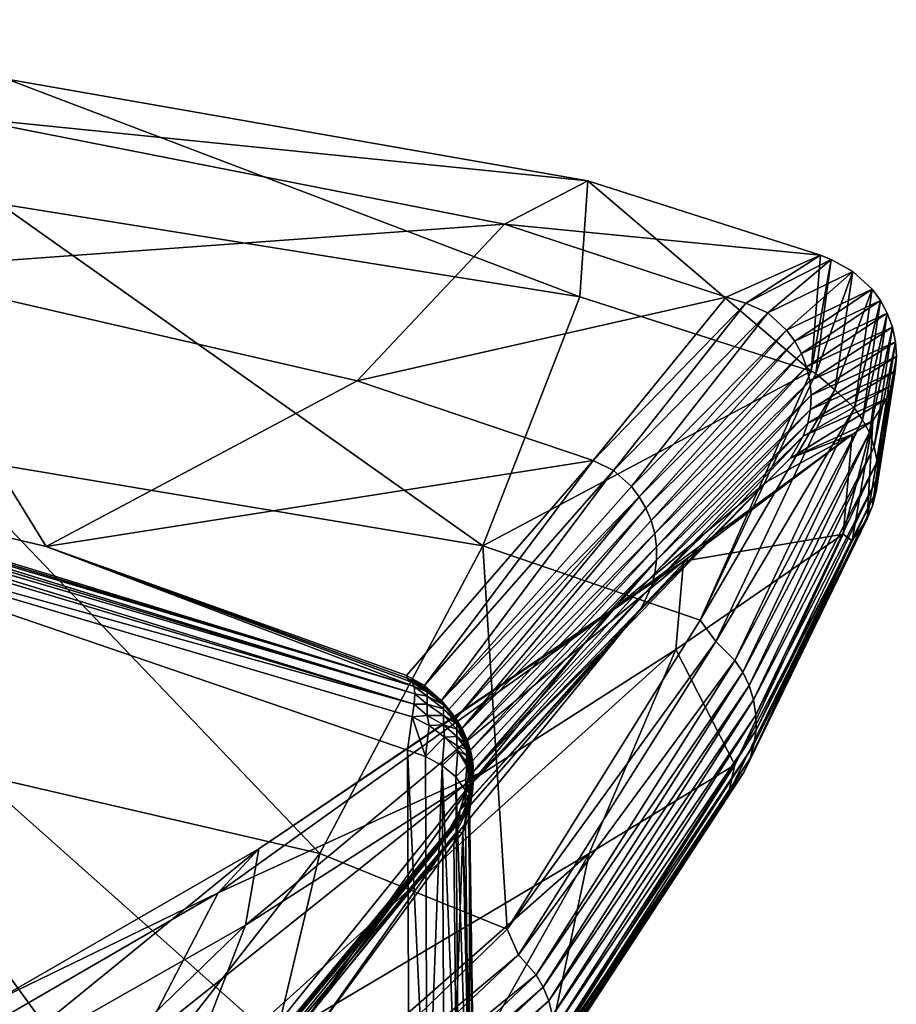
# Model space of a CAD drawing. Header units: millimetres. Extents: x -29.5 to 29.5, y -37.4 to 37.4.
# Tile 26 of 26: x 16.7 to 29.5, y 23 to 37.4. Entities that reach past the tile are written whole.
import ezdxf

# ---------------------------------------------------------------- set-up
doc = ezdxf.new("R2010")
doc.units = ezdxf.units.MM
doc.layers.add('Potelet Nastra', color=7, linetype='Continuous', true_color=0x99e499)

msp = doc.modelspace()

# ---------------------------------------------------------------- meshes
at = {"layer": 'Potelet Nastra', "color": 252}
mesh = msp.add_polyface(dxfattribs=at)
corners = [(9.386, 23.71, 554.555), (9.386, 23.71, 494.555), (6.833, 24.567, 554.555), (13.179, 21.83, 554.555), (13.954, 21.343, 494.555), (18.483, 22.399, 1015.17), (16, 22.508, 955.801), (19.632, 24.615, 955.041), (15.219, 20.43, 1014.58), (16.364, 23.031, 897.226), (11.867, 20.827, 898.706), (16.136, 21.932, 839.626), (20.227, 25.258, 895.067), (15.331, 19.6, 782.579), (20.031, 24.141, 835.873), (6.523, 27.535, 686.76), (15.551, 31.016, 752.485), (14.089, 26.817, 686.551), (14.629, 33.719, 1016.605), (17.119, 29.673, 1081.376), (21.663, 32.096, 1015.768), (11.524, 30.996, 1082.152), (13.954, 21.343, 554.555), (12.241, 23.619, 620.606), (18.092, 21.31, 620.485), (13.179, 21.83, 554.555), (9.386, 23.71, 554.555), (5.909, 24.989, 620.691), (0, 34.934, 1017.384), (15.869, 35.949, 950.557), (16.551, 36.5, 884.501), (0, 37.371, 885.094), (16.438, 34.679, 818.468), (0, 35.297, 818.998), (0, 31.529, 752.924), (23.817, 34.382, 949.84), (21.12, 25.191, 686.268), (11.716, 19.769, 1089.443), (11.526, 30.418, 1083.248), (5.569, 24.273, 1088.224), (22.422, 20.724, 1085.683), (11.53, 30.744, 1082.902), (11.528, 30.647, 1083.03), (22.499, 27.372, 1081.087), (11.524, 30.996, 1082.152), (22.496, 27.63, 1080.589), (17.119, 29.673, 1081.376), (11.526, 30.418, 1083.248), (11.529, 30.827, 1082.763), (0, 31.861, 1083.488), (11.515, 30.947, 1082.465), (11.524, 30.895, 1082.617), (0, 31.675, 1083.763), (22.509, 27.522, 1080.849)]
mesh.append_faces([[corners[k] for k in face] for face in [(0, 1, 2), (3, 1, 0), (3, 4, 1), (5, 6, 7), (6, 5, 8), (9, 7, 6), (6, 10, 9), (11, 12, 9), (13, 14, 11), (15, 16, 17), (18, 19, 20), (18, 21, 19), (22, 23, 24), (25, 23, 22), (26, 23, 25), (26, 27, 23), (18, 28, 21), (29, 28, 18), (30, 31, 29), (32, 33, 30), (16, 34, 32), (18, 35, 29), (16, 36, 17), (15, 23, 27), (23, 15, 17), (17, 24, 23), (24, 17, 36), (37, 38, 39), (38, 37, 40), (41, 42, 43), (44, 45, 46), (42, 47, 43), (41, 48, 49), (50, 51, 45), (44, 50, 45), (42, 41, 52), (51, 48, 53), (48, 41, 53)]], dxfattribs={"color": 252})
mesh = msp.add_polyface(dxfattribs=at)
corners = [(22.394, 27.753, 1079.856), (17.119, 29.673, 1081.376), (22.462, 27.692, 1080.322), (22.385, 27.79, 1079.383), (25.111, 30.929, 1013.996), (21.663, 32.096, 1015.768), (23.817, 34.382, 949.84), (14.629, 33.719, 1016.605), (15.869, 35.949, 950.557), (25.035, 35.015, 883.881), (16.551, 36.5, 884.501), (24.917, 33.32, 817.934), (16.438, 34.679, 818.468), (23.502, 29.685, 752.057), (15.551, 31.016, 752.485), (21.12, 25.191, 686.268), (11.526, 30.418, 1083.248), (22.402, 26.698, 1081.721), (22.468, 27.188, 1081.291), (22.689, 27.585, 1079.815), (22.651, 27.613, 1079.821), (22.706, 27.561, 1080.25), (22.394, 27.753, 1079.856), (22.649, 27.642, 1079.387), (22.385, 27.79, 1079.383), (22.462, 27.692, 1080.322), (22.81, 27.487, 1079.795), (22.779, 27.508, 1080.227), (22.894, 27.426, 1079.387), (22.687, 27.369, 1080.914), (22.499, 27.372, 1081.087), (22.687, 27.206, 1081.115), (22.509, 27.522, 1080.849), (22.687, 27.486, 1080.689), (22.496, 27.63, 1080.589), (22.687, 27.553, 1080.455), (22.462, 27.692, 1080.322), (22.706, 27.561, 1080.25), (22.927, 27.361, 1080.42), (22.779, 27.508, 1080.227), (22.927, 27.305, 1080.617), (17.119, 29.673, 1081.376), (22.496, 27.63, 1080.589), (22.462, 27.692, 1080.322), (22.499, 27.372, 1081.087), (11.526, 30.418, 1083.248), (22.468, 27.188, 1081.291), (11.524, 30.895, 1082.617), (22.509, 27.522, 1080.849), (11.53, 30.744, 1082.902)]
mesh.append_faces([[corners[k] for k in face] for face in [(0, 1, 2), (3, 1, 0), (4, 1, 3), (5, 1, 4), (6, 7, 5), (8, 9, 10), (9, 8, 6), (10, 11, 12), (11, 10, 9), (12, 13, 14), (13, 12, 11), (15, 14, 13), (16, 17, 18), (19, 20, 21), (22, 23, 24), (21, 22, 25), (20, 22, 21), (26, 19, 27), (19, 21, 27), (20, 19, 23), (22, 20, 23), (23, 26, 28), (19, 26, 23), (29, 30, 31), (29, 32, 30), (33, 32, 29), (33, 34, 32), (35, 34, 33), (35, 36, 34), (35, 37, 36), (38, 37, 35), (38, 39, 37), (29, 40, 33), (33, 38, 35), (41, 42, 43), (44, 45, 46), (47, 48, 42), (48, 49, 44)]], dxfattribs={"color": 252})
mesh = msp.add_polyface(dxfattribs=at)
corners = [(28.298, 32.237, 817.642), (28.592, 33.868, 883.056), (28.367, 32.203, 817.519), (28.432, 33.933, 883.53), (27.343, 33.231, 948.567), (27.057, 33.315, 949.427), (25.111, 30.929, 1013.996), (23.502, 29.685, 752.057), (24.917, 33.32, 817.934), (21.663, 32.096, 1015.768), (23.817, 34.382, 949.84), (26.678, 28.6, 752.083), (25.035, 35.015, 883.881), (27.998, 30.963, 947.735), (27.657, 30.622, 951.697), (28.896, 31.31, 887.81), (25.409, 30.787, 1013.615), (27.343, 33.231, 948.567), (25.111, 30.929, 1013.996), (27.662, 33.087, 947.776), (28.592, 33.868, 883.056), (28.906, 33.694, 881.824), (28.645, 31.962, 815.834), (26.678, 28.6, 752.083), (28.367, 32.203, 817.519), (28.286, 31.677, 947.76), (26.015, 29.283, 1013.574), (28.247, 31.476, 947.754), (28.297, 31.886, 947.765), (26.038, 29.474, 1013.583), (28.279, 32.096, 947.77), (26.037, 29.669, 1013.591), (26.011, 29.864, 1013.599), (28.231, 32.301, 947.773), (25.959, 30.054, 1013.605), (28.157, 32.496, 947.776), (25.883, 30.234, 1013.61), (28.058, 32.675, 947.778), (25.786, 30.4, 1013.613), (27.939, 32.835, 947.778), (25.673, 30.549, 1013.615), (29.403, 31.837, 881.842), (28.183, 31.288, 947.748), (29.41, 33.082, 881.832), (29.31, 33.268, 881.83), (29.189, 33.434, 881.828), (28.929, 31.696, 815.841), (26.904, 28.285, 749.97)]
mesh.append_faces([[corners[k] for k in face] for face in [(0, 1, 2), (3, 1, 0), (3, 4, 1), (5, 4, 3), (5, 6, 4), (0, 7, 8), (9, 5, 10), (9, 6, 5), (11, 0, 2), (10, 3, 12), (3, 10, 5), (12, 0, 8), (0, 12, 3), (13, 14, 15), (16, 17, 18), (19, 17, 16), (19, 20, 17), (21, 20, 19), (22, 23, 24), (25, 26, 27), (28, 29, 25), (30, 31, 28), (32, 33, 34), (33, 32, 30), (34, 35, 36), (35, 34, 33), (36, 37, 38), (37, 36, 35), (38, 39, 40), (39, 38, 37), (40, 19, 16), (19, 40, 39), (13, 41, 42), (33, 43, 35), (35, 44, 37), (37, 45, 39), (39, 21, 19), (46, 47, 22)]], dxfattribs={"color": 252})
mesh = msp.add_polyface(dxfattribs=at)
corners = [(29.198, 31.512, 881.842), (28.896, 31.31, 887.81), (28.764, 29.856, 823.89), (27.998, 30.963, 947.735), (28.906, 33.694, 881.824), (28.367, 32.203, 817.519), (28.592, 33.868, 883.056), (28.645, 31.962, 815.834), (29.403, 31.837, 881.842), (28.183, 31.288, 947.748), (29.476, 32.028, 881.841), (28.247, 31.476, 947.754), (29.523, 32.234, 881.84), (28.286, 31.677, 947.76), (29.542, 32.449, 881.838), (28.297, 31.886, 947.765), (29.528, 32.666, 881.836), (28.279, 32.096, 947.77), (29.115, 30.078, 815.908), (29.194, 30.27, 815.898), (29.247, 30.477, 815.888), (29.27, 30.694, 815.878), (29.261, 30.915, 815.869), (29.484, 32.88, 881.835), (28.231, 32.301, 947.773), (29.41, 33.082, 881.832), (29.31, 33.268, 881.83), (28.157, 32.496, 947.776), (29.189, 33.434, 881.828), (28.058, 32.675, 947.778), (27.939, 32.835, 947.778), (29.22, 31.131, 815.86), (29.148, 31.338, 815.852), (29.049, 31.527, 815.846), (28.929, 31.696, 815.841)]
mesh.append_faces([[corners[k] for k in face] for face in [(0, 1, 2), (3, 1, 0), (4, 5, 6), (7, 5, 4), (8, 3, 0), (9, 10, 11), (10, 9, 8), (11, 12, 13), (12, 11, 10), (13, 14, 15), (14, 13, 12), (15, 16, 17), (16, 15, 14), (0, 18, 8), (8, 19, 10), (19, 8, 18), (10, 20, 12), (20, 10, 19), (12, 21, 14), (21, 12, 20), (14, 22, 16), (22, 14, 21), (17, 23, 24), (23, 17, 16), (25, 24, 23), (26, 27, 25), (28, 29, 26), (4, 30, 28), (16, 31, 23), (31, 16, 22), (23, 32, 25), (32, 23, 31), (25, 33, 26), (33, 25, 32), (26, 34, 28), (34, 26, 33), (28, 7, 4), (7, 28, 34)]], dxfattribs={"color": 252})
mesh = msp.add_polyface(dxfattribs=at)
corners = [(23.357, 26.486, 1080.227), (23.341, 26.587, 1080.177), (23.328, 26.655, 1080.227), (23.33, 26.598, 1080.056), (23.301, 26.685, 1079.988), (23.341, 26.572, 1080.126), (23.354, 26.456, 1080.097), (23.316, 26.606, 1079.973), (23.453, 26.364, 1015.287), (27.657, 30.622, 951.697), (25.547, 28.441, 1015.514), (25.358, 28.717, 952.247), (25.053, 25.188, 764.332), (27.181, 26.482, 760.067), (26.318, 28.169, 826.668), (20.227, 25.258, 895.067), (26.431, 29.461, 889.264), (20.031, 24.141, 835.873), (26.678, 28.6, 752.083), (23.502, 29.685, 752.057), (28.298, 32.237, 817.642), (23.856, 24.084, 686.744), (22.649, 27.642, 1079.387), (25.111, 30.929, 1013.996), (22.385, 27.79, 1079.383), (25.547, 28.441, 1015.514), (23.166, 25.819, 1079.318), (23.018, 25.555, 1079.299), (25.819, 28.78, 1013.544), (23.262, 26.13, 1079.338), (25.968, 29.102, 1013.564), (23.284, 26.299, 1079.347), (26.015, 29.283, 1013.574), (26.038, 29.474, 1013.583), (23.288, 26.473, 1079.356), (23.27, 26.648, 1079.364), (26.037, 29.669, 1013.591), (23.232, 26.822, 1079.371), (26.011, 29.864, 1013.599), (23.173, 26.989, 1079.377), (25.959, 30.054, 1013.605), (25.883, 30.234, 1013.61), (23.096, 27.148, 1079.382), (25.786, 30.4, 1013.613), (23.002, 27.294, 1079.385), (22.894, 27.426, 1079.387), (25.673, 30.549, 1013.615), (25.409, 30.787, 1013.615), (26.904, 28.285, 749.97), (23.856, 24.084, 686.744), (26.678, 28.6, 752.083), (27.181, 28.011, 749.977), (24.02, 23.708, 684.226), (23.341, 26.587, 1080.277), (23.357, 26.486, 1080.227), (23.328, 26.655, 1080.227)]
mesh.append_faces([[corners[k] for k in face] for face in [(0, 1, 2), (3, 4, 5), (3, 6, 7), (8, 9, 10), (11, 9, 8), (12, 13, 14), (11, 15, 16), (16, 17, 14), (18, 19, 20), (21, 19, 18), (22, 23, 24), (25, 26, 27), (28, 26, 25), (28, 29, 26), (30, 29, 28), (30, 31, 29), (32, 31, 30), (33, 31, 32), (33, 34, 31), (33, 35, 34), (36, 35, 33), (36, 37, 35), (38, 37, 36), (38, 39, 37), (40, 39, 38), (41, 39, 40), (41, 42, 39), (43, 42, 41), (43, 44, 42), (43, 45, 44), (46, 45, 43), (47, 45, 46), (47, 22, 45), (47, 23, 22), (48, 49, 50), (51, 52, 48), (53, 54, 55)]], dxfattribs={"color": 252})
mesh = msp.add_polyface(dxfattribs=at)
corners = [(25.358, 28.717, 952.247), (28.896, 31.31, 887.81), (27.657, 30.622, 951.697), (26.431, 29.461, 889.264), (28.764, 29.856, 823.89), (26.318, 28.169, 826.668), (27.181, 26.482, 760.067), (28.899, 29.756, 815.925), (27.181, 26.482, 760.067), (27.089, 26.067, 750.107), (28.764, 29.856, 823.89), (29.198, 31.512, 881.842), (25.819, 28.78, 1013.544), (27.657, 30.622, 951.697), (27.998, 30.963, 947.735), (25.547, 28.441, 1015.514), (26.904, 28.285, 749.97), (26.678, 28.6, 752.083), (28.645, 31.962, 815.834), (28.183, 31.288, 947.748), (25.968, 29.102, 1013.564), (28.247, 31.476, 947.754), (26.015, 29.283, 1013.574), (28.286, 31.677, 947.76), (26.038, 29.474, 1013.583), (28.297, 31.886, 947.765), (26.037, 29.669, 1013.591), (28.279, 32.096, 947.77), (26.011, 29.864, 1013.599), (29.115, 30.078, 815.908), (27.317, 26.382, 750.078), (27.402, 26.572, 750.062), (29.194, 30.27, 815.898), (27.462, 26.778, 750.047), (29.247, 30.477, 815.888), (27.493, 26.995, 750.032), (29.27, 30.694, 815.878), (27.491, 27.216, 750.018), (29.261, 30.915, 815.869), (27.456, 27.435, 750.005), (29.22, 31.131, 815.86), (27.39, 27.644, 749.993), (29.148, 31.338, 815.852), (27.297, 27.838, 749.984), (29.049, 31.527, 815.846), (27.181, 28.011, 749.977), (28.929, 31.696, 815.841)]
mesh.append_faces([[corners[k] for k in face] for face in [(0, 1, 2), (3, 1, 0), (3, 4, 1), (5, 4, 3), (5, 6, 4), (7, 8, 9), (7, 10, 8), (11, 10, 7), (12, 13, 14), (12, 15, 13), (16, 17, 18), (12, 19, 20), (19, 12, 14), (20, 21, 22), (21, 20, 19), (22, 23, 24), (24, 25, 26), (26, 27, 28), (29, 11, 7), (7, 30, 29), (30, 7, 9), (29, 31, 32), (31, 29, 30), (32, 33, 34), (33, 32, 31), (34, 35, 36), (35, 34, 33), (36, 37, 38), (37, 36, 35), (38, 39, 40), (39, 38, 37), (40, 41, 42), (41, 40, 39), (42, 43, 44), (43, 42, 41), (44, 45, 46), (45, 44, 43), (16, 46, 45)]], dxfattribs={"color": 252})
mesh = msp.add_polyface(dxfattribs=at)
corners = [(23.453, 26.364, 1015.287), (18.65, 20.395, 1075.626), (18.483, 22.399, 1015.17), (20.955, 22.818, 1077.525), (19.632, 24.615, 955.041), (20.227, 25.258, 895.067), (25.358, 28.717, 952.247), (20.031, 24.141, 835.873), (26.431, 29.461, 889.264), (16.364, 23.031, 897.226), (16.136, 21.932, 839.626), (19.068, 21.64, 777.134), (26.318, 28.169, 826.668), (17.53, 18.562, 717.035), (25.053, 25.188, 764.332), (15.331, 19.6, 782.579), (23.108, 22.563, 1082.047), (21.018, 22.534, 1078.321), (23.076, 25.338, 1080.016), (21.047, 20.372, 1079.735), (19.957, 20.3, 621.412), (21.12, 25.191, 686.268), (23.856, 24.084, 686.744), (18.092, 21.31, 620.485), (11.526, 30.418, 1083.248), (22.422, 20.724, 1085.683), (22.402, 26.698, 1081.721), (22.687, 20.639, 1085.583), (22.402, 26.698, 1081.721), (22.422, 20.724, 1085.683), (22.662, 26.607, 1081.609), (22.904, 26.477, 1081.448), (18.712, 20.016, 1076.53), (18.792, 20.272, 1076.433), (23.109, 25.497, 1079.937), (23.018, 25.555, 1079.299), (18.842, 20.54, 1076.04), (20.955, 22.818, 1077.525), (23.042, 25.583, 1079.44), (23.072, 25.608, 1079.579), (18.803, 20.417, 1076.242), (23.111, 25.631, 1079.717), (23.156, 25.651, 1079.854), (21.018, 22.534, 1078.321), (23.076, 25.338, 1080.016), (24.02, 23.708, 684.226), (19.957, 20.3, 621.412), (23.856, 24.084, 686.744), (24.279, 23.416, 684.233), (20.06, 19.978, 618.538), (22.662, 26.607, 1081.609), (22.468, 27.188, 1081.291), (22.402, 26.698, 1081.721), (22.714, 27.059, 1081.218), (22.942, 26.891, 1081.101), (22.687, 27.206, 1081.115), (22.714, 27.059, 1081.218), (22.927, 27.068, 1080.977), (22.468, 27.188, 1081.291), (22.499, 27.372, 1081.087), (22.927, 27.206, 1080.807), (22.687, 27.369, 1080.914)]
mesh.append_faces([[corners[k] for k in face] for face in [(0, 1, 2), (0, 3, 1), (4, 0, 2), (5, 6, 4), (7, 8, 5), (4, 9, 5), (5, 10, 7), (11, 12, 7), (13, 14, 11), (7, 15, 11), (16, 17, 18), (19, 17, 16), (20, 21, 22), (20, 23, 21), (24, 25, 26), (27, 28, 29), (27, 30, 28), (27, 31, 30), (32, 33, 34), (35, 36, 37), (38, 36, 35), (39, 36, 38), (39, 40, 36), (41, 40, 39), (42, 40, 41), (42, 33, 40), (34, 33, 42), (43, 34, 44), (32, 34, 43), (45, 46, 47), (48, 49, 45), (50, 51, 52), (50, 53, 51), (50, 54, 53), (55, 56, 57), (55, 58, 56), (55, 59, 58), (55, 60, 61)]], dxfattribs={"color": 252})
mesh = msp.add_polyface(dxfattribs=at)
corners = [(23.325, 26.062, 1079.989), (23.266, 25.914, 1079.873), (23.304, 26.059, 1079.888), (23.341, 26.09, 1080.078), (23.301, 26.685, 1079.988), (23.33, 26.598, 1080.056), (23.316, 26.606, 1079.973), (23.341, 26.065, 1080.126), (23.261, 25.856, 1079.925), (23.453, 26.364, 1015.287), (19.632, 24.615, 955.041), (25.358, 28.717, 952.247), (23.856, 24.084, 686.744), (21.12, 25.191, 686.268), (23.502, 29.685, 752.057), (23.104, 26.309, 1081.238), (23.133, 26.691, 1080.939), (22.904, 26.477, 1081.448), (23.268, 26.468, 1080.739), (23.242, 26.112, 1080.992), (23.311, 26.352, 1080.629), (23.306, 25.902, 1080.728), (23.326, 26.294, 1080.572), (23.336, 26.237, 1080.515), (23.262, 26.13, 1079.338), (23.304, 26.059, 1079.888), (23.166, 25.819, 1079.318), (23.318, 26.135, 1079.898), (23.328, 26.211, 1079.908), (23.331, 26.25, 1079.913), (23.284, 26.299, 1079.347), (23.334, 26.289, 1079.919), (23.335, 26.328, 1079.925), (23.336, 26.368, 1079.931), (23.288, 26.473, 1079.356), (23.335, 26.407, 1079.937), (23.333, 26.447, 1079.944), (23.331, 26.487, 1079.951), (23.327, 26.526, 1079.958), (23.316, 26.606, 1079.973), (23.27, 26.648, 1079.364), (23.261, 26.522, 1080.74), (23.133, 26.691, 1080.939), (23.268, 26.468, 1080.739), (23.261, 26.621, 1080.689), (23.341, 26.419, 1080.481), (23.327, 26.394, 1080.556), (23.311, 26.352, 1080.629), (23.341, 26.468, 1080.455), (23.341, 26.511, 1080.42), (23.261, 26.709, 1080.617), (23.341, 26.547, 1080.376)]
mesh.append_faces([[corners[k] for k in face] for face in [(0, 1, 2), (1, 0, 3), (4, 5, 6), (7, 8, 3), (9, 10, 11), (12, 13, 14), (15, 16, 17), (15, 18, 16), (19, 18, 15), (19, 20, 18), (21, 20, 19), (21, 22, 20), (21, 23, 22), (24, 25, 26), (24, 27, 25), (24, 28, 27), (24, 29, 28), (30, 29, 24), (30, 31, 29), (30, 32, 31), (30, 33, 32), (34, 33, 30), (34, 35, 33), (34, 36, 35), (34, 37, 36), (34, 38, 37), (34, 39, 38), (40, 39, 34), (41, 42, 43), (44, 42, 41), (43, 45, 41), (46, 43, 47), (43, 46, 45), (41, 48, 44), (48, 41, 45), (44, 49, 50), (49, 44, 48), (51, 50, 49)]], dxfattribs={"color": 252})
mesh = msp.add_polyface(dxfattribs=at)
corners = [(23.156, 25.651, 1079.854), (23.261, 25.805, 1080.024), (23.27, 25.818, 1080.058), (23.341, 26.065, 1080.126), (23.301, 25.891, 1080.142), (23.261, 25.856, 1079.925), (23.266, 25.914, 1079.873), (23.341, 26.09, 1080.078), (20.955, 22.818, 1077.525), (25.547, 28.441, 1015.514), (23.018, 25.555, 1079.299), (23.453, 26.364, 1015.287), (23.21, 25.503, 1080.224), (23.108, 22.563, 1082.047), (23.076, 25.338, 1080.016), (22.938, 20.555, 1085.41), (22.904, 26.477, 1081.448), (22.687, 20.639, 1085.583), (23.151, 20.44, 1085.184), (23.104, 26.309, 1081.238), (23.307, 20.301, 1084.915), (23.242, 26.112, 1080.992), (23.306, 25.902, 1080.728), (23.398, 19.991, 1084.332), (23.291, 25.694, 1080.466), (23.338, 19.843, 1084.06), (24.465, 23.036, 684.25), (20.378, 19.473, 618.535), (24.384, 23.235, 684.24), (20.291, 19.663, 618.535), (24.279, 23.416, 684.233), (23.27, 25.818, 1080.058), (23.109, 25.497, 1079.937), (23.156, 25.651, 1079.854), (23.21, 25.503, 1080.224), (23.076, 25.338, 1080.016), (23.291, 25.694, 1080.466), (23.339, 26.209, 1080.486), (23.306, 25.902, 1080.728), (23.338, 26.043, 1080.311), (23.341, 26.069, 1080.34), (23.334, 26.016, 1080.283), (23.324, 25.966, 1080.227), (23.301, 25.891, 1080.142), (23.166, 25.819, 1079.318), (23.042, 25.583, 1079.44), (23.018, 25.555, 1079.299), (23.072, 25.608, 1079.579), (23.111, 25.631, 1079.717), (23.156, 25.651, 1079.854), (23.266, 25.914, 1079.873), (23.304, 26.059, 1079.888)]
mesh.append_faces([[corners[k] for k in face] for face in [(0, 1, 2), (3, 2, 1), (3, 4, 2), (0, 5, 1), (6, 5, 0), (6, 7, 5), (5, 3, 1), (8, 9, 10), (11, 9, 8), (12, 13, 14), (15, 16, 17), (18, 16, 15), (18, 19, 16), (20, 19, 18), (20, 21, 19), (20, 22, 21), (23, 12, 24), (25, 12, 23), (13, 12, 25), (26, 27, 28), (28, 29, 30), (31, 32, 33), (32, 34, 35), (36, 37, 38), (36, 39, 40), (36, 41, 39), (36, 42, 41), (34, 42, 36), (34, 43, 42), (34, 31, 43), (32, 31, 34), (44, 45, 46), (44, 47, 45), (44, 48, 47), (44, 49, 48), (44, 50, 49), (44, 51, 50)]], dxfattribs={"color": 252})
mesh = msp.add_polyface(dxfattribs=at)
corners = [(23.301, 25.891, 1080.142), (23.355, 26.141, 1080.227), (23.324, 25.966, 1080.227), (23.349, 26.097, 1080.186), (23.341, 26.065, 1080.126), (25.053, 25.188, 764.332), (24.406, 22.122, 696.343), (27.181, 26.482, 760.067), (22.927, 21.415, 701.374), (26.318, 28.169, 826.668), (19.068, 21.64, 777.134), (23.39, 20.147, 1084.624), (23.306, 25.902, 1080.728), (23.307, 20.301, 1084.915), (23.291, 25.694, 1080.466), (23.398, 19.991, 1084.332), (27.089, 26.067, 750.107), (24.406, 22.122, 696.343), (24.059, 21.479, 684.38), (27.181, 26.482, 760.067), (24.02, 23.708, 684.226), (23.856, 24.084, 686.744), (26.904, 28.285, 749.97), (24.308, 21.779, 684.346), (27.317, 26.382, 750.078), (24.406, 21.962, 684.328), (27.402, 26.572, 750.062), (24.48, 22.164, 684.31), (27.462, 26.778, 750.047), (24.525, 22.379, 684.293), (27.493, 26.995, 750.032), (24.538, 22.601, 684.277), (27.491, 27.216, 750.018), (24.517, 22.822, 684.262), (27.456, 27.435, 750.005), (24.465, 23.036, 684.25), (27.39, 27.644, 749.993), (24.384, 23.235, 684.24), (24.279, 23.416, 684.233), (27.297, 27.838, 749.984), (27.181, 28.011, 749.977), (23.291, 25.694, 1080.466), (23.342, 26.18, 1080.457), (23.339, 26.209, 1080.486), (23.343, 26.152, 1080.427), (23.343, 26.124, 1080.398), (23.343, 26.097, 1080.369), (23.341, 26.069, 1080.34), (23.348, 26.088, 1080.26), (23.334, 26.016, 1080.283), (23.355, 26.141, 1080.227), (23.324, 25.966, 1080.227), (23.338, 26.043, 1080.311)]
mesh.append_faces([[corners[k] for k in face] for face in [(0, 1, 2), (3, 0, 4), (0, 3, 1), (5, 6, 7), (8, 6, 5), (9, 10, 5), (11, 12, 13), (11, 14, 12), (15, 14, 11), (16, 17, 18), (16, 19, 17), (20, 21, 22), (16, 23, 24), (23, 16, 18), (24, 25, 26), (25, 24, 23), (26, 27, 28), (27, 26, 25), (28, 29, 30), (29, 28, 27), (30, 31, 32), (31, 30, 29), (32, 33, 34), (33, 32, 31), (34, 35, 36), (35, 34, 33), (37, 36, 35), (38, 39, 37), (20, 40, 38), (41, 42, 43), (41, 44, 42), (41, 45, 44), (41, 46, 45), (41, 47, 46), (48, 49, 50), (50, 49, 51), (49, 48, 52)]], dxfattribs={"color": 252})
mesh = msp.add_polyface(dxfattribs=at)
corners = [(23.366, 26.318, 1080.227), (23.357, 26.486, 1080.227), (23.366, 26.318, 1080.227), (23.366, 26.318, 1080.227), (23.341, 26.587, 1080.177), (23.366, 26.318, 1080.227), (23.341, 26.572, 1080.126), (23.36, 26.431, 1080.153), (23.366, 26.318, 1080.227), (23.357, 26.429, 1080.101), (23.366, 26.318, 1080.227), (23.357, 26.416, 1080.09), (23.366, 26.318, 1080.227), (23.357, 26.246, 1080.077), (23.357, 26.261, 1080.071), (23.357, 26.277, 1080.066), (23.358, 26.311, 1080.074), (23.366, 26.318, 1080.227), (23.358, 26.297, 1080.076), (23.335, 26.328, 1079.925), (23.366, 26.318, 1080.227), (23.366, 26.318, 1080.227), (23.335, 26.407, 1079.937), (23.366, 26.318, 1080.227), (23.358, 26.392, 1080.093), (23.358, 26.378, 1080.086), (23.354, 26.456, 1080.097), (23.354, 26.206, 1080.078), (23.366, 26.318, 1080.227), (23.366, 26.318, 1080.227), (23.357, 26.404, 1080.092), (23.358, 26.287, 1080.072), (27.297, 27.838, 749.984), (24.279, 23.416, 684.233), (27.181, 28.011, 749.977), (23.357, 26.486, 1080.227), (23.366, 26.318, 1080.227), (23.366, 26.318, 1080.227), (23.341, 26.572, 1080.327), (23.366, 26.318, 1080.227), (23.341, 26.547, 1080.376), (23.366, 26.318, 1080.227), (23.341, 26.511, 1080.42), (23.366, 26.318, 1080.227), (23.341, 26.468, 1080.455), (23.366, 26.318, 1080.227), (23.341, 26.419, 1080.481), (23.366, 26.318, 1080.227), (23.366, 26.318, 1080.227), (23.366, 26.318, 1080.227), (23.356, 26.328, 1080.397), (23.356, 26.312, 1080.397), (23.356, 26.297, 1080.396), (23.336, 26.237, 1080.515), (23.366, 26.318, 1080.227), (23.366, 26.318, 1080.227), (23.342, 26.18, 1080.457), (23.366, 26.318, 1080.227), (23.353, 26.345, 1080.424)]
mesh.append_faces([[corners[k] for k in face] for face in [(0, 1, 2), (3, 4, 0), (5, 6, 3), (7, 5, 8), (9, 10, 11), (12, 13, 14), (15, 12, 14), (16, 17, 18), (19, 20, 21), (22, 23, 20), (24, 23, 25), (26, 7, 8), (9, 26, 8), (10, 9, 8), (27, 28, 29), (30, 11, 10), (24, 30, 10), (13, 12, 28), (12, 15, 17), (15, 31, 17), (31, 18, 17), (17, 16, 21), (23, 24, 10), (32, 33, 34), (35, 36, 37), (38, 39, 36), (40, 41, 39), (42, 43, 41), (44, 45, 43), (46, 47, 45), (46, 48, 47), (49, 50, 51), (52, 49, 51), (53, 54, 55), (56, 57, 54), (58, 50, 48), (50, 49, 48), (49, 52, 55)]], dxfattribs={"color": 252})
mesh = msp.add_polyface(dxfattribs=at)
corners = [(23.355, 26.141, 1080.227), (23.366, 26.318, 1080.227), (23.366, 26.318, 1080.227), (23.366, 26.318, 1080.227), (23.349, 26.097, 1080.186), (23.341, 26.065, 1080.126), (23.366, 26.318, 1080.227), (23.366, 26.318, 1080.227), (23.341, 26.09, 1080.078), (23.366, 26.318, 1080.227), (23.351, 26.18, 1080.069), (23.325, 26.062, 1079.989), (23.318, 26.135, 1079.898), (23.354, 26.206, 1080.078), (23.366, 26.318, 1080.227), (23.354, 26.222, 1080.068), (23.328, 26.211, 1079.908), (23.357, 26.246, 1080.077), (23.304, 26.059, 1079.888), (23.357, 26.261, 1080.071), (23.357, 26.277, 1080.066), (23.331, 26.25, 1079.913), (27.39, 27.644, 749.993), (24.384, 23.235, 684.24), (27.297, 27.838, 749.984), (23.306, 25.902, 1080.728), (23.339, 26.209, 1080.486), (23.336, 26.237, 1080.515), (23.366, 26.318, 1080.227), (23.355, 26.141, 1080.227), (23.366, 26.318, 1080.227), (23.339, 26.209, 1080.486), (23.366, 26.318, 1080.227), (23.336, 26.237, 1080.515), (23.342, 26.18, 1080.457), (23.343, 26.152, 1080.427), (23.366, 26.318, 1080.227), (23.366, 26.318, 1080.227), (23.343, 26.124, 1080.398), (23.366, 26.318, 1080.227), (23.343, 26.097, 1080.369), (23.366, 26.318, 1080.227), (23.341, 26.069, 1080.34), (23.338, 26.043, 1080.311), (23.348, 26.088, 1080.26)]
mesh.append_faces([[corners[k] for k in face] for face in [(0, 1, 2), (0, 3, 1), (3, 4, 5), (5, 6, 3), (5, 7, 6), (8, 7, 5), (8, 9, 7), (10, 8, 11), (10, 12, 13), (14, 13, 15), (15, 16, 17), (4, 3, 0), (10, 11, 18), (8, 10, 9), (10, 13, 9), (12, 10, 18), (15, 13, 12), (15, 17, 14), (16, 15, 12), (19, 17, 16), (20, 19, 16), (21, 20, 16), (22, 23, 24), (25, 26, 27), (28, 29, 30), (31, 32, 33), (34, 32, 31), (35, 36, 34), (35, 37, 36), (38, 37, 35), (38, 39, 37), (40, 39, 38), (40, 41, 39), (42, 41, 40), (43, 41, 42), (43, 28, 41), (44, 28, 43), (28, 44, 29)]], dxfattribs={"color": 252})
mesh = msp.add_polyface(dxfattribs=at)
corners = [(23.023, 27.274, 1080.227), (22.933, 27.372, 1080.173), (22.779, 27.508, 1080.227), (23.122, 27.127, 1080.095), (23.125, 27.134, 1080.227), (23.261, 26.861, 1080.126), (23.211, 26.982, 1080.227), (23.128, 27.074, 1079.726), (23.165, 26.998, 1079.715), (23.173, 26.989, 1079.377), (23.087, 27.147, 1079.737), (23.122, 27.127, 1080.095), (22.995, 27.285, 1079.759), (23.096, 27.148, 1079.382), (22.943, 27.349, 1079.77), (23.002, 27.294, 1079.385), (22.889, 27.41, 1079.781), (22.933, 27.372, 1080.173), (22.81, 27.487, 1079.795), (22.894, 27.426, 1079.387), (22.779, 27.508, 1080.227), (22.927, 27.068, 1080.977), (22.714, 27.059, 1081.218), (22.942, 26.891, 1081.101), (22.927, 27.361, 1080.42), (23.023, 27.274, 1080.227), (22.779, 27.508, 1080.227), (23.121, 27.126, 1080.376), (23.125, 27.134, 1080.227), (23.261, 26.861, 1080.327), (23.211, 26.982, 1080.227), (22.927, 27.206, 1080.807), (22.687, 27.206, 1081.115), (22.927, 27.305, 1080.617), (22.687, 27.369, 1080.914), (22.687, 27.486, 1080.689), (23.121, 27.005, 1080.676), (23.121, 26.899, 1080.807), (23.121, 27.082, 1080.529)]
mesh.append_faces([[corners[k] for k in face] for face in [(0, 1, 2), (0, 3, 1), (4, 3, 0), (4, 5, 3), (6, 5, 4), (7, 8, 9), (7, 10, 11), (12, 10, 13), (14, 12, 15), (14, 16, 17), (18, 16, 19), (8, 7, 11), (13, 7, 9), (10, 7, 13), (11, 12, 17), (10, 12, 11), (15, 12, 13), (12, 14, 17), (19, 14, 15), (16, 14, 19), (17, 18, 20), (16, 18, 17), (21, 22, 23), (24, 25, 26), (27, 25, 24), (27, 28, 25), (29, 28, 27), (29, 30, 28), (31, 32, 21), (33, 34, 31), (24, 35, 33), (21, 36, 31), (36, 21, 37), (31, 38, 33), (38, 31, 36), (33, 27, 24), (27, 33, 38), (38, 29, 27)]], dxfattribs={"color": 252})
mesh = msp.add_polyface(dxfattribs=at)
corners = [(23.261, 26.832, 1080.024), (23.301, 26.685, 1079.988), (23.258, 26.839, 1080.022), (23.341, 26.572, 1080.126), (23.261, 26.861, 1080.126), (23.122, 27.127, 1080.095), (23.279, 26.821, 1080.227), (23.211, 26.982, 1080.227), (23.341, 26.587, 1080.177), (23.328, 26.655, 1080.227), (22.904, 26.477, 1081.448), (22.942, 26.891, 1081.101), (22.662, 26.607, 1081.609), (23.133, 26.691, 1080.939), (23.27, 26.648, 1079.364), (23.301, 26.685, 1079.988), (23.316, 26.606, 1079.973), (23.232, 26.822, 1079.371), (23.225, 26.839, 1079.694), (23.165, 26.998, 1079.715), (23.258, 26.839, 1080.022), (23.122, 27.127, 1080.095), (23.173, 26.989, 1079.377), (23.121, 26.768, 1080.914), (23.133, 26.691, 1080.939), (23.261, 26.621, 1080.689), (22.942, 26.891, 1081.101), (23.121, 26.899, 1080.807), (22.927, 27.068, 1080.977), (23.261, 26.861, 1080.327), (23.279, 26.821, 1080.227), (23.211, 26.982, 1080.227), (23.341, 26.587, 1080.277), (23.328, 26.655, 1080.227), (23.261, 26.709, 1080.617), (23.261, 26.781, 1080.529), (23.121, 27.005, 1080.676), (23.261, 26.832, 1080.43), (23.121, 27.082, 1080.529), (23.341, 26.547, 1080.376), (23.341, 26.572, 1080.327)]
mesh.append_faces([[corners[k] for k in face] for face in [(0, 1, 2), (3, 1, 0), (2, 4, 0), (5, 4, 2), (6, 4, 7), (6, 8, 4), (9, 8, 6), (4, 3, 0), (3, 4, 8), (10, 11, 12), (10, 13, 11), (14, 15, 16), (17, 15, 14), (18, 15, 17), (19, 18, 17), (20, 19, 21), (18, 19, 20), (15, 18, 20), (22, 19, 17), (23, 24, 25), (23, 26, 24), (27, 26, 23), (28, 26, 27), (29, 30, 31), (32, 30, 29), (32, 33, 30), (23, 34, 27), (34, 23, 25), (27, 35, 36), (35, 27, 34), (36, 37, 38), (37, 36, 35), (34, 39, 35), (35, 40, 37), (40, 35, 39), (29, 38, 37), (37, 32, 29), (32, 37, 40)]], dxfattribs={"color": 252})
mesh = msp.add_polyface(dxfattribs=at)
corners = [(23.358, 26.392, 1080.093), (23.331, 26.487, 1079.951), (23.357, 26.404, 1080.092), (23.366, 26.318, 1080.227), (23.341, 26.587, 1080.177), (23.357, 26.486, 1080.227), (23.366, 26.318, 1080.227), (23.341, 26.572, 1080.126), (23.327, 26.526, 1079.958), (23.354, 26.456, 1080.097), (23.357, 26.429, 1080.101), (23.357, 26.416, 1080.09), (23.357, 26.277, 1080.066), (23.331, 26.25, 1079.913), (23.358, 26.287, 1080.072), (23.334, 26.289, 1079.919), (23.358, 26.297, 1080.076), (23.335, 26.328, 1079.925), (23.358, 26.311, 1080.074), (23.336, 26.368, 1079.931), (23.366, 26.318, 1080.227), (23.335, 26.407, 1079.937), (23.358, 26.378, 1080.086), (23.333, 26.447, 1079.944), (23.36, 26.431, 1080.153), (23.33, 26.598, 1080.056), (23.366, 26.318, 1080.227), (23.316, 26.606, 1079.973), (23.366, 26.318, 1080.227), (23.366, 26.318, 1080.227), (23.341, 26.587, 1080.277), (23.366, 26.318, 1080.227), (23.357, 26.486, 1080.227), (23.341, 26.572, 1080.327), (23.341, 26.547, 1080.376), (23.366, 26.318, 1080.227), (23.341, 26.511, 1080.42), (23.366, 26.318, 1080.227), (23.341, 26.468, 1080.455), (23.366, 26.318, 1080.227), (23.341, 26.419, 1080.481), (23.366, 26.318, 1080.227), (23.353, 26.345, 1080.424), (23.327, 26.394, 1080.556), (23.326, 26.294, 1080.572), (23.356, 26.328, 1080.397), (23.336, 26.237, 1080.515), (23.356, 26.297, 1080.396), (23.311, 26.352, 1080.629), (23.366, 26.318, 1080.227), (23.356, 26.312, 1080.397), (23.366, 26.318, 1080.227)]
mesh.append_faces([[corners[k] for k in face] for face in [(0, 1, 2), (3, 4, 5), (6, 7, 4), (8, 9, 10), (1, 11, 2), (12, 13, 14), (14, 15, 16), (17, 18, 15), (19, 20, 17), (21, 20, 19), (22, 21, 23), (24, 25, 7), (9, 25, 24), (26, 24, 7), (9, 8, 27), (10, 11, 8), (11, 1, 8), (1, 0, 23), (15, 14, 13), (18, 16, 15), (18, 17, 28), (0, 22, 23), (21, 22, 29), (30, 31, 32), (33, 31, 30), (34, 35, 33), (36, 37, 34), (38, 39, 36), (40, 41, 38), (42, 40, 43), (42, 44, 45), (46, 47, 44), (42, 43, 48), (40, 42, 49), (44, 42, 48), (50, 45, 44), (47, 50, 44), (47, 46, 51)]], dxfattribs={"color": 252})
mesh = msp.add_polyface(dxfattribs=at)
corners = [(0, -20.5, 494), (0, -20.5), (-3.73, 20.158), (0, 20.5), (0, 20.5, 494), (-3.73, 20.158, 494), (-7.546, 19.061), (-7.546, 19.061, 494), (-11.218, 17.158), (-11.218, 17.158, 494), (-14.496, 14.496), (-14.496, 14.496, 494), (-17.158, 11.218), (-17.158, 11.218, 494), (-19.061, 7.546), (-19.061, 7.546, 494), (-20.158, 3.73), (-20.158, 3.73, 494), (-20.5, 0), (-20.5, 0, 494), (-20.158, -3.73), (-20.158, -3.73, 494), (-19.061, -7.546), (-19.061, -7.546, 494), (-17.158, -11.218), (-17.158, -11.218, 494), (-14.496, -14.496), (-14.496, -14.496, 494), (-11.218, -17.158), (-11.218, -17.158, 494), (-7.546, -19.061), (-7.546, -19.061, 494), (-3.73, -20.158), (-3.73, -20.158, 494), (0, -25.5, 494), (0, -25.5), (4.64, 25.074), (0, 25.5), (0, 25.5, 494), (4.64, 25.074, 494), (9.386, 23.71), (9.386, 23.71, 494), (13.954, 21.343), (13.954, 21.343, 494), (18.031, 18.031), (18.031, 18.031, 494), (21.343, 13.954), (21.343, 13.954, 494), (23.71, 9.386), (23.71, 9.386, 494), (25.074, 4.64), (25.074, 4.64, 494), (25.5, 0), (25.5, 0, 494), (25.074, -4.64), (25.074, -4.64, 494), (23.71, -9.386), (23.71, -9.386, 494), (21.343, -13.954), (21.343, -13.954, 494), (18.031, -18.031), (18.031, -18.031, 494), (13.954, -21.343), (13.954, -21.343, 494), (9.386, -23.71), (9.386, -23.71, 494), (4.64, -25.074), (4.64, -25.074, 494), (-4.64, 25.074), (0, 25.5, 494), (0, 25.5), (-4.64, 25.074, 494), (0, -25.5), (0, -25.5, 494), (-4.64, -25.074), (-4.64, -25.074, 494), (-9.386, -23.71), (-9.386, -23.71, 494), (-13.954, -21.343), (-18.031, -18.031), (-13.954, -21.343, 494), (-18.031, -18.031, 494), (-21.343, -13.954), (-21.343, -13.954, 494), (-23.71, -9.386), (-23.71, -9.386, 494), (-25.074, -4.64), (-25.074, -4.64, 494), (-25.5, 0), (-25.5, 0, 494), (-25.074, 4.64), (-25.074, 4.64, 494), (-23.71, 9.386), (-23.71, 9.386, 494), (-21.343, 13.954), (-21.343, 13.954, 494), (-18.031, 18.031), (-18.031, 18.031, 494), (-13.954, 21.343), (-13.954, 21.343, 494), (-9.386, 23.71), (-9.386, 23.71, 494), (0, -20.5), (0, -20.5, 494), (0, 20.5, 494), (0, 20.5), (3.73, 20.158, 494), (3.73, 20.158), (7.546, 19.061, 494), (7.546, 19.061), (11.218, 17.158, 494), (11.218, 17.158), (14.496, 14.496, 494), (14.496, 14.496), (17.158, 11.218, 494), (17.158, 11.218), (19.061, 7.546, 494), (19.061, 7.546), (20.158, 3.73, 494), (20.158, 3.73), (20.5, 0, 494), (20.5, 0), (20.158, -3.73, 494), (20.158, -3.73), (19.061, -7.546, 494), (19.061, -7.546), (17.158, -11.218, 494), (17.158, -11.218), (14.496, -14.496, 494), (14.496, -14.496), (11.218, -17.158, 494), (11.218, -17.158), (7.546, -19.061, 494), (7.546, -19.061), (3.73, -20.158, 494), (3.73, -20.158), (11.218, -17.158, 494), (4.64, -25.074, 494), (7.546, -19.061, 494), (0, -25.5, 494), (3.73, -20.158, 494), (-4.64, -25.074, 494), (0, -20.5, 494), (-9.386, -23.71, 494), (-3.73, -20.158, 494), (-13.954, -21.343, 494), (-7.546, -19.061, 494), (-18.031, -18.031, 494), (-11.218, -17.158, 494), (-21.343, -13.954, 494), (-14.496, -14.496, 494), (-23.71, -9.386, 494), (-17.158, -11.218, 494), (-25.074, -4.64, 494), (-19.061, -7.546, 494), (-25.5, 0, 494), (-20.158, -3.73, 494), (-25.074, 4.64, 494), (-20.5, 0, 494), (-23.71, 9.386, 494), (-20.158, 3.73, 494), (-21.343, 13.954, 494), (-19.061, 7.546, 494), (-18.031, 18.031, 494), (-17.158, 11.218, 494), (-13.954, 21.343, 494), (-14.496, 14.496, 494), (-9.386, 23.71, 494), (-11.218, 17.158, 494), (-4.64, 25.074, 494), (-7.546, 19.061, 494), (0, 25.5, 494), (-3.73, 20.158, 494), (4.64, 25.074, 494), (0, 20.5, 494), (9.386, 23.71, 494), (3.73, 20.158, 494), (13.954, 21.343, 494), (7.546, 19.061, 494), (18.031, 18.031, 494), (11.218, 17.158, 494), (21.343, 13.954, 494), (14.496, 14.496, 494), (23.71, 9.386, 494), (17.158, 11.218, 494), (25.074, 4.64, 494), (19.061, 7.546, 494), (25.5, 0, 494), (20.158, 3.73, 494), (25.074, -4.64, 494), (20.5, 0, 494), (23.71, -9.386, 494), (20.158, -3.73, 494), (21.343, -13.954, 494), (19.061, -7.546, 494), (18.031, -18.031, 494), (17.158, -11.218, 494), (13.954, -21.343, 494), (14.496, -14.496, 494), (9.386, -23.71, 494), (17.158, 11.218), (13.954, 21.343), (14.496, 14.496), (9.386, 23.71), (11.218, 17.158), (4.64, 25.074), (7.546, 19.061), (0, 25.5), (3.73, 20.158), (-4.64, 25.074), (0, 20.5), (-9.386, 23.71), (-3.73, 20.158), (-13.954, 21.343), (-7.546, 19.061), (-18.031, 18.031), (-11.218, 17.158), (-21.343, 13.954), (-14.496, 14.496), (-23.71, 9.386), (-17.158, 11.218), (-25.074, 4.64), (-19.061, 7.546), (-25.5, 0), (-20.158, 3.73), (-25.074, -4.64), (-20.5, 0), (-23.71, -9.386), (-20.158, -3.73), (-21.343, -13.954), (-19.061, -7.546), (-18.031, -18.031), (-17.158, -11.218), (-13.954, -21.343), (-14.496, -14.496), (-9.386, -23.71), (-11.218, -17.158), (-4.64, -25.074), (-7.546, -19.061), (0, -25.5), (-3.73, -20.158), (4.64, -25.074), (0, -20.5), (9.386, -23.71), (3.73, -20.158), (13.954, -21.343), (7.546, -19.061), (18.031, -18.031), (11.218, -17.158), (21.343, -13.954), (14.496, -14.496), (23.71, -9.386), (17.158, -11.218), (25.074, -4.64), (19.061, -7.546), (25.5, 0), (20.158, -3.73), (25.074, 4.64), (20.5, 0), (23.71, 9.386), (20.158, 3.73), (21.343, 13.954), (19.061, 7.546), (18.031, 18.031)]
mesh.append_faces([[corners[k] for k in face] for face in [(32, 0, 1), (4, 2, 3), (5, 2, 4), (7, 2, 5), (7, 6, 2), (9, 6, 7), (9, 8, 6), (11, 8, 9), (11, 10, 8), (13, 10, 11), (13, 12, 10), (15, 12, 13), (15, 14, 12), (17, 14, 15), (17, 16, 14), (19, 16, 17), (19, 18, 16), (21, 18, 19), (21, 20, 18), (23, 20, 21), (23, 22, 20), (25, 22, 23), (25, 24, 22), (27, 24, 25), (27, 26, 24), (29, 26, 27), (29, 28, 26), (31, 28, 29), (31, 30, 28), (33, 30, 31), (33, 32, 30), (0, 32, 33), (66, 34, 35), (38, 36, 37), (39, 36, 38), (41, 36, 39), (41, 40, 36), (43, 40, 41), (43, 42, 40), (45, 42, 43), (45, 44, 42), (47, 44, 45), (47, 46, 44), (49, 46, 47), (49, 48, 46), (51, 48, 49), (51, 50, 48), (53, 50, 51), (53, 52, 50), (55, 52, 53), (55, 54, 52), (57, 54, 55), (57, 56, 54), (59, 56, 57), (59, 58, 56), (61, 58, 59), (61, 60, 58), (63, 60, 61), (63, 62, 60), (65, 62, 63), (65, 64, 62), (67, 64, 65), (67, 66, 64), (34, 66, 67), (100, 71, 68), (68, 69, 70), (68, 71, 69), (75, 72, 73), (75, 74, 72), (77, 74, 75), (77, 76, 74), (80, 76, 77), (80, 78, 76), (80, 79, 78), (81, 79, 80), (83, 79, 81), (83, 82, 79), (85, 82, 83), (85, 84, 82), (87, 84, 85), (87, 86, 84), (89, 86, 87), (89, 88, 86), (91, 88, 89), (91, 90, 88), (93, 90, 91), (93, 92, 90), (95, 92, 93), (95, 94, 92), (97, 94, 95), (97, 96, 94), (99, 96, 97), (99, 98, 96), (101, 98, 99), (101, 100, 98), (71, 100, 101), (134, 102, 103), (107, 104, 105), (107, 106, 104), (109, 106, 107), (109, 108, 106), (111, 108, 109), (111, 110, 108), (113, 110, 111), (113, 112, 110), (115, 112, 113), (115, 114, 112), (117, 114, 115), (117, 116, 114), (119, 116, 117), (119, 118, 116), (121, 118, 119), (121, 120, 118), (123, 120, 121), (123, 122, 120), (125, 122, 123), (125, 124, 122), (127, 124, 125), (127, 126, 124), (129, 126, 127), (129, 128, 126), (131, 128, 129), (131, 130, 128), (133, 130, 131), (133, 132, 130), (135, 132, 133), (135, 134, 132), (102, 134, 135), (199, 136, 138), (138, 137, 199), (140, 137, 138), (140, 139, 137), (142, 139, 140), (142, 141, 139), (144, 141, 142), (144, 143, 141), (146, 143, 144), (146, 145, 143), (148, 145, 146), (148, 147, 145), (150, 147, 148), (150, 149, 147), (152, 149, 150), (152, 151, 149), (154, 151, 152), (154, 153, 151), (156, 153, 154), (156, 155, 153), (158, 155, 156), (158, 157, 155), (160, 157, 158), (160, 159, 157), (162, 159, 160), (162, 161, 159), (164, 161, 162), (164, 163, 161), (166, 163, 164), (166, 165, 163), (168, 165, 166), (168, 167, 165), (170, 167, 168), (170, 169, 167), (172, 169, 170), (172, 171, 169), (174, 171, 172), (174, 173, 171), (176, 173, 174), (176, 175, 173), (178, 175, 176), (178, 177, 175), (180, 177, 178), (180, 179, 177), (182, 179, 180), (182, 181, 179), (184, 181, 182), (184, 183, 181), (186, 183, 184), (186, 185, 183), (188, 185, 186), (188, 187, 185), (190, 187, 188), (190, 189, 187), (192, 189, 190), (192, 191, 189), (194, 191, 192), (194, 193, 191), (196, 193, 194), (196, 195, 193), (198, 195, 196), (198, 197, 195), (136, 197, 198), (136, 199, 197), (263, 200, 202), (202, 201, 263), (204, 201, 202), (204, 203, 201), (206, 203, 204), (206, 205, 203), (208, 205, 206), (208, 207, 205), (210, 207, 208), (210, 209, 207), (212, 209, 210), (212, 211, 209), (214, 211, 212), (214, 213, 211), (216, 213, 214), (216, 215, 213), (218, 215, 216), (218, 217, 215), (220, 217, 218), (220, 219, 217), (222, 219, 220), (222, 221, 219), (224, 221, 222), (224, 223, 221), (226, 223, 224), (226, 225, 223), (228, 225, 226), (228, 227, 225), (230, 227, 228), (230, 229, 227), (232, 229, 230), (232, 231, 229), (234, 231, 232), (234, 233, 231), (236, 233, 234), (236, 235, 233), (238, 235, 236), (238, 237, 235), (240, 237, 238), (240, 239, 237), (242, 239, 240), (242, 241, 239), (244, 241, 242), (244, 243, 241), (246, 243, 244), (246, 245, 243), (248, 245, 246), (248, 247, 245), (250, 247, 248), (250, 249, 247), (252, 249, 250), (252, 251, 249), (254, 251, 252), (254, 253, 251), (256, 253, 254), (256, 255, 253), (258, 255, 256), (258, 257, 255), (260, 257, 258), (260, 259, 257), (262, 259, 260), (262, 261, 259), (200, 261, 262), (200, 263, 261)]], dxfattribs={"color": 252})
mesh = msp.add_polyface(dxfattribs=at)
corners = [(22.599, 19.881, 664.508), (20.23, 18.045, 636.989), (20.462, 18.082, 632.661), (22.927, 21.415, 701.374), (24.406, 22.122, 696.343), (25.053, 25.188, 764.332), (17.53, 18.562, 717.035), (22.653, 19.352, 1082.874), (23.108, 22.563, 1082.047), (23.227, 19.661, 1083.851), (21.047, 20.372, 1079.735), (21.074, 17.725, 1080.903), (18.712, 20.016, 1076.53), (21.018, 22.534, 1078.321), (16.915, 16.805, 1076.093), (23.227, 19.661, 1083.851), (23.338, 19.843, 1084.06), (23.384, 16.63, 1085.429), (23.108, 22.563, 1082.047), (20.955, 22.818, 1077.525), (18.842, 20.54, 1076.04), (18.65, 20.395, 1075.626), (17.952, 18.005, 558.864), (20.44, 19.267, 618.538), (20.472, 19.049, 618.543), (17.88, 18.128, 558.041), (20.378, 19.473, 618.535), (17.79, 18.261, 557.222), (20.291, 19.663, 618.535), (17.735, 18.333, 556.815), (20.06, 19.978, 618.538), (24.059, 21.479, 684.38), (20.462, 18.082, 632.661), (19.89, 17.752, 618.619), (22.599, 19.881, 664.508), (24.406, 22.122, 696.343), (19.957, 20.3, 621.412), (24.02, 23.708, 684.226), (17.403, 18.71, 555.867), (20.166, 18.027, 618.594), (24.308, 21.779, 684.346), (20.281, 18.201, 618.582), (24.406, 21.962, 684.328), (20.374, 18.396, 618.57), (24.48, 22.164, 684.31), (20.438, 18.606, 618.559), (24.525, 22.379, 684.293), (20.472, 18.826, 618.55), (24.538, 22.601, 684.277), (24.517, 22.822, 684.262), (24.465, 23.036, 684.25), (24.384, 23.235, 684.24), (24.279, 23.416, 684.233)]
mesh.append_faces([[corners[k] for k in face] for face in [(0, 1, 2), (3, 0, 4), (1, 0, 3), (5, 6, 3), (7, 8, 9), (10, 7, 11), (10, 8, 7), (10, 12, 13), (14, 12, 10), (15, 16, 17), (18, 16, 15), (19, 20, 21), (22, 23, 24), (25, 26, 23), (27, 28, 26), (29, 30, 28), (31, 32, 33), (31, 34, 32), (31, 35, 34), (30, 36, 37), (30, 38, 36), (31, 39, 40), (39, 31, 33), (40, 41, 42), (41, 40, 39), (42, 43, 44), (43, 42, 41), (44, 45, 46), (45, 44, 43), (46, 47, 48), (47, 46, 45), (48, 24, 49), (24, 48, 47), (49, 23, 50), (23, 49, 24), (26, 50, 23), (28, 51, 26), (30, 52, 28)]], dxfattribs={"color": 252})
mesh = msp.add_polyface(dxfattribs=at)
corners = [(14.496, 14.496, 439.555), (11.218, 17.158, 488.555), (14.496, 14.496, 488.555), (11.218, 17.158, 439.555), (12.859, 19.669, 494.555), (12.859, 19.669, 488.555), (8.65, 21.85, 488.555), (16.617, 16.617, 494.555), (16.617, 16.617, 488.555), (13.954, 21.343, 554.555), (13.954, 21.343, 494.555), (13.179, 21.83, 554.555), (16.071, 19.798, 554.555), (18.031, 18.031, 494.555), (11.211, 18.497, 1013.646), (13.231, 16.582, 1071.623), (10.166, 15.084, 1069.812), (15.219, 20.43, 1014.58), (16.065, 18.327, 1073.612), (11.678, 20.431, 956.049), (16, 22.508, 955.801), (11.867, 20.827, 898.706), (16.364, 23.031, 897.226), (11.661, 19.74, 842.534), (16.136, 21.932, 839.626), (11.071, 17.572, 787.013), (15.331, 19.6, 782.579), (10.194, 15.045, 729.395), (14.096, 16.801, 723.804), (19.068, 21.64, 777.134), (17.53, 18.562, 717.035), (12.576, 14.335, 661.335), (15.612, 15.842, 653.999), (10.445, 13.451, 1071.612), (13.273, 16.009, 1072.705), (16.915, 16.805, 1076.093), (13.954, 21.343, 554.555), (18.092, 21.31, 620.485), (16.071, 19.798, 554.555), (22.586, 14.157, 1088.567), (11.716, 19.769, 1089.443), (11.755, 16.057, 1090.871), (13.231, 16.582, 1071.623), (13.341, 16.59, 1072.021), (10.166, 15.084, 1069.812), (16.065, 18.327, 1073.612), (18.842, 20.54, 1076.04), (18.792, 20.272, 1076.433), (13.273, 16.009, 1072.705), (13.24, 16.227, 1072.5), (13.271, 16.43, 1072.273), (18.803, 20.417, 1076.242), (6.814, 13.527, 1068.87), (6.879, 13.699, 1068.571), (12.859, 19.669, 494.555), (13.954, 21.343, 494.555), (16.617, 16.617, 494.555), (9.386, 23.71, 494.555), (14.496, 14.496, 488.555), (12.859, 19.669, 488.555), (16.617, 16.617, 488.555), (11.218, 17.158, 488.555)]
mesh.append_faces([[corners[k] for k in face] for face in [(0, 1, 2), (3, 1, 0), (4, 5, 6), (7, 5, 4), (7, 8, 5), (9, 10, 11), (12, 10, 9), (12, 13, 10), (14, 15, 16), (17, 15, 14), (17, 18, 15), (17, 19, 20), (19, 17, 14), (21, 20, 19), (22, 23, 24), (23, 22, 21), (24, 25, 26), (25, 24, 23), (26, 27, 28), (27, 26, 25), (28, 29, 26), (30, 31, 32), (31, 30, 28), (33, 34, 35), (36, 37, 38), (39, 40, 41), (42, 43, 44), (45, 43, 42), (45, 46, 43), (47, 48, 49), (50, 47, 49), (43, 51, 50), (49, 52, 50), (50, 53, 43), (54, 55, 56), (54, 57, 55), (58, 59, 60), (61, 59, 58)]], dxfattribs={"color": 252})

doc.saveas('drawing.dxf')
